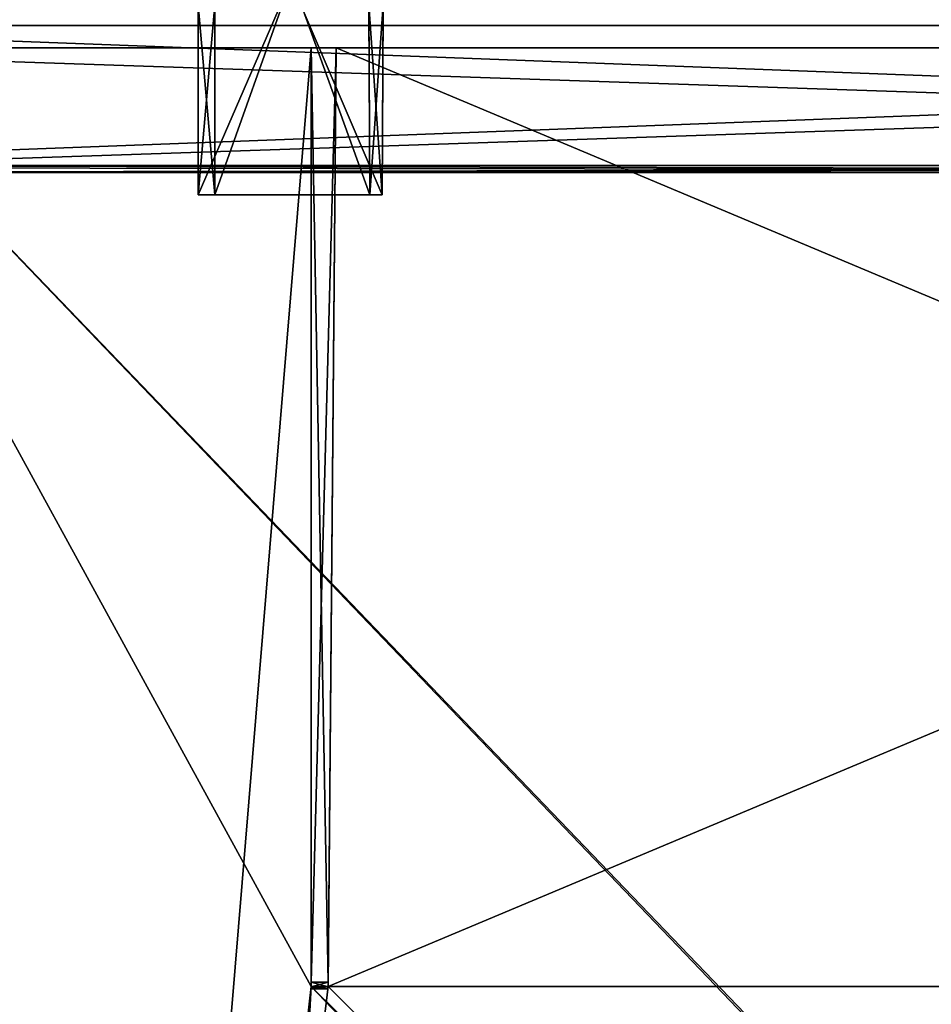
# Model space of a CAD drawing. Header units: millimetres. Extents: x -269 to 269, y -42 to 416.
# Tile 58 of 256: x -199 to -118, y 237 to 324. Entities that reach past the tile are written whole.
import ezdxf

# ---------------------------------------------------------------- set-up
doc = ezdxf.new("R2010")
doc.units = ezdxf.units.MM
doc.header["$LTSCALE"] = 65.185185
for name, color, linetype in [('1411', 7, 'CONTINUOUS'), ('1412', 7, 'CONTINUOUS'), ('1413', 7, 'CONTINUOUS'), ('1414', 7, 'CONTINUOUS'), ('1415', 7, 'CONTINUOUS'), ('1416', 7, 'CONTINUOUS'), ('1417', 7, 'CONTINUOUS'), ('1438', 7, 'CONTINUOUS'), ('1523', 7, 'CONTINUOUS'), ('1524', 7, 'CONTINUOUS'), ('1533', 7, 'CONTINUOUS'), ('1540', 7, 'CONTINUOUS'), ('1561', 7, 'CONTINUOUS'), ('1562', 7, 'CONTINUOUS'), ('1563', 7, 'CONTINUOUS'), ('1564', 7, 'CONTINUOUS'), ('1565', 7, 'CONTINUOUS'), ('1566', 7, 'CONTINUOUS'), ('1567', 7, 'CONTINUOUS'), ('1568', 7, 'CONTINUOUS'), ('1569', 7, 'CONTINUOUS'), ('1578', 7, 'CONTINUOUS'), ('1757', 7, 'CONTINUOUS'), ('1758', 7, 'CONTINUOUS'), ('1759', 7, 'CONTINUOUS'), ('1760', 7, 'CONTINUOUS'), ('1761', 7, 'CONTINUOUS'), ('1762', 7, 'CONTINUOUS'), ('1763', 7, 'CONTINUOUS'), ('2168', 7, 'CONTINUOUS'), ('2170', 7, 'CONTINUOUS'), ('2171', 7, 'CONTINUOUS'), ('2172', 7, 'CONTINUOUS'), ('2173', 7, 'CONTINUOUS'), ('2174', 7, 'CONTINUOUS'), ('2176', 7, 'CONTINUOUS'), ('2177', 7, 'CONTINUOUS'), ('2178', 7, 'CONTINUOUS'), ('2210', 7, 'CONTINUOUS'), ('2211', 7, 'CONTINUOUS'), ('2212', 7, 'CONTINUOUS'), ('2213', 7, 'CONTINUOUS'), ('2214', 7, 'CONTINUOUS'), ('2215', 7, 'CONTINUOUS'), ('2216', 7, 'CONTINUOUS'), ('2218', 7, 'CONTINUOUS'), ('2219', 7, 'CONTINUOUS')]:
    doc.layers.add(name, color=color, linetype=linetype)

msp = doc.modelspace()

# ---------------------------------------------------------------- linework, layer by layer
at = {"layer": '1411', "linetype": 'Continuous'}
for points in [[(-237.308, 322, -337.308), (-236.868, 322, -338.368), (93.308, 322, -337.308), (-237.308, 322, -337.308)], [(-218.213, 322, -333.384), (-237.308, 322, -337.308), (-172.75, 322, -333.384), (-218.213, 322, -333.384)], [(-172.75, 322, -333.384), (-237.308, 322, -337.308), (-172.75, 322, -337.21), (-172.75, 322, -333.384)], [(-172.75, 322, -337.21), (-237.308, 322, -337.308), (-170.526, 322, -337.21), (-172.75, 322, -337.21)], [(-170.526, 322, -337.21), (-237.308, 322, -337.308), (26.526, 322, -337.21), (-170.526, 322, -337.21)], [(-237.308, 322, -337.308), (93.308, 322, -337.308), (26.526, 322, -337.21), (-237.308, 322, -337.308)], [(-236.868, 322, -8.632), (-237.308, 322, -9.692), (92.868, 322, -8.632), (-236.868, 322, -8.632)], [(92.868, 322, -8.632), (-237.308, 322, -9.692), (93.308, 322, -9.692), (92.868, 322, -8.632)], [(-172.75, 322, -9.79), (-170.526, 322, -9.79), (-237.308, 322, -9.692), (-172.75, 322, -9.79)], [(-172.75, 322, -9.79), (-237.308, 322, -9.692), (-218.213, 322, -13.616), (-172.75, 322, -9.79)], [(93.308, 322, -9.692), (-237.308, 322, -9.692), (-170.526, 322, -9.79), (93.308, 322, -9.692)], [(-236.868, 322, -338.368), (-235.808, 322, -338.808), (92.868, 322, -338.368), (-236.868, 322, -338.368)], [(93.308, 322, -337.308), (-236.868, 322, -338.368), (92.868, 322, -338.368), (93.308, 322, -337.308)], [(-235.808, 322, -8.192), (-236.868, 322, -8.632), (91.808, 322, -8.192), (-235.808, 322, -8.192)], [(91.808, 322, -8.192), (-236.868, 322, -8.632), (92.868, 322, -8.632), (91.808, 322, -8.192)], [(-235.808, 322, -338.808), (91.808, 322, -338.808), (92.868, 322, -338.368), (-235.808, 322, -338.808)], [(-172.75, 322, -13.616), (-172.75, 322, -9.79), (-218.213, 322, -13.616), (-172.75, 322, -13.616)], [(93.308, 322, -9.692), (-170.526, 322, -9.79), (26.526, 322, -9.79), (93.308, 322, -9.692)], [(-170.526, 322, -9.79), (-170.526, 322, -13.616), (26.526, 322, -9.79), (-170.526, 322, -9.79)], [(26.526, 322, -9.79), (-170.526, 322, -13.616), (26.526, 322, -13.616), (26.526, 322, -9.79)], [(-170.526, 322, -333.384), (-170.526, 322, -337.21), (26.526, 322, -333.384), (-170.526, 322, -333.384)], [(26.526, 322, -333.384), (-170.526, 322, -337.21), (26.526, 322, -337.21), (26.526, 322, -333.384)]]:
    msp.add_3dface(points, dxfattribs=at)
at = {"layer": '1412', "linetype": 'Continuous'}
for points in [[(-235.808, 322, -338.808), (-236, 311, -339), (92, 311, -339), (-235.808, 322, -338.808)], [(91.808, 322, -338.808), (-235.808, 322, -338.808), (92, 311, -339), (91.808, 322, -338.808)]]:
    msp.add_3dface(points, dxfattribs=at)
at = {"layer": '1413', "linetype": 'Continuous'}
for points in [[(92, 311, -339), (-236, 311, -339), (-238.475, 311, -339.975), (92, 311, -339)], [(92, 311, -339), (-238.475, 311, -339.975), (94.475, 311, -339.975), (92, 311, -339)], [(-238.475, 311, -339.975), (-236.273, 311, -340.989), (94.475, 311, -339.975), (-238.475, 311, -339.975)], [(-236.273, 311, -6.011), (-238.475, 311, -7.025), (92.273, 311, -6.011), (-236.273, 311, -6.011)], [(92.273, 311, -6.011), (-238.475, 311, -7.025), (94.475, 311, -7.025), (92.273, 311, -6.011)], [(94.475, 311, -7.025), (-238.475, 311, -7.025), (-236, 311, -8), (94.475, 311, -7.025)], [(-236.273, 311, -340.989), (92.273, 311, -340.989), (94.475, 311, -339.975), (-236.273, 311, -340.989)], [(92, 311, -8), (94.475, 311, -7.025), (-236, 311, -8), (92, 311, -8)]]:
    msp.add_3dface(points, dxfattribs=at)
at = {"layer": '1414', "linetype": 'Continuous'}
for points in [[(-236.273, 311, -340.989), (-235.99, 311.61, -340.989), (91.99, 311.61, -340.989), (-236.273, 311, -340.989)], [(92.145, 311.423, -340.989), (-236.273, 311, -340.989), (91.99, 311.61, -340.989), (92.145, 311.423, -340.989)], [(92.273, 311, -340.989), (-236.273, 311, -340.989), (92.145, 311.423, -340.989), (92.273, 311, -340.989)]]:
    msp.add_3dface(points, dxfattribs=at)
at = {"layer": '1415', "linetype": 'Continuous'}
for points in [[(91.99, 311.61, -340.989), (-235.99, 311.61, -340.989), (91.774, 324, -340.773), (91.99, 311.61, -340.989)], [(-235.99, 311.61, -340.989), (-235.774, 324, -340.773), (91.774, 324, -340.773), (-235.99, 311.61, -340.989)]]:
    msp.add_3dface(points, dxfattribs=at)
at = {"layer": '1416', "linetype": 'Continuous'}
for points in [[(91.774, 324, -340.773), (-235.774, 324, -340.773), (74.339, 324, -331.453), (91.774, 324, -340.773)], [(74.339, 324, -331.453), (-235.774, 324, -340.773), (-218.339, 324, -331.453), (74.339, 324, -331.453)], [(-235.774, 324, -6.227), (91.774, 324, -6.227), (-218.339, 324, -15.547), (-235.774, 324, -6.227)], [(-218.339, 324, -15.547), (91.774, 324, -6.227), (74.339, 324, -15.547), (-218.339, 324, -15.547)]]:
    msp.add_3dface(points, dxfattribs=at)
at = {"layer": '1417', "linetype": 'Continuous'}
for points in [[(74.339, 324, -331.453), (-218.339, 324, -331.453), (-199.685, 38.791, -321.493), (74.339, 324, -331.453)], [(-198.928, 38.791, -321.493), (74.339, 324, -331.453), (-199.685, 38.791, -321.493), (-198.928, 38.791, -321.493)], [(74.339, 324, -331.453), (-198.928, 38.791, -321.493), (54.928, 38.791, -321.493), (74.339, 324, -331.453)]]:
    msp.add_3dface(points, dxfattribs=at)
at = {"layer": '1438', "linetype": 'Continuous'}
for points in [[(-218.339, 324, -15.547), (74.339, 324, -15.547), (55.685, 38.791, -25.507), (-218.339, 324, -15.547)], [(-198.928, 38.791, -25.507), (-218.339, 324, -15.547), (54.928, 38.791, -25.507), (-198.928, 38.791, -25.507)], [(54.928, 38.791, -25.507), (-218.339, 324, -15.547), (55.685, 38.791, -25.507), (54.928, 38.791, -25.507)]]:
    msp.add_3dface(points, dxfattribs=at)
at = {"layer": '1523', "linetype": 'Continuous'}
for points in [[(91.99, 311.61, -6.011), (-235.774, 324, -6.227), (-235.99, 311.61, -6.011), (91.99, 311.61, -6.011)], [(91.774, 324, -6.227), (-235.774, 324, -6.227), (91.99, 311.61, -6.011), (91.774, 324, -6.227)]]:
    msp.add_3dface(points, dxfattribs=at)
at = {"layer": '1524', "linetype": 'Continuous'}
for points in [[(-236.273, 311, -6.011), (92.273, 311, -6.011), (-236.145, 311.423, -6.011), (-236.273, 311, -6.011)], [(92.273, 311, -6.011), (-235.99, 311.61, -6.011), (-236.145, 311.423, -6.011), (92.273, 311, -6.011)], [(92.273, 311, -6.011), (91.99, 311.61, -6.011), (-235.99, 311.61, -6.011), (92.273, 311, -6.011)]]:
    msp.add_3dface(points, dxfattribs=at)
at = {"layer": '1533', "linetype": 'Continuous'}
for points in [[(-235.808, 322, -8.192), (91.808, 322, -8.192), (-236, 311, -8), (-235.808, 322, -8.192)], [(91.808, 322, -8.192), (92, 311, -8), (-236, 311, -8), (91.808, 322, -8.192)]]:
    msp.add_3dface(points, dxfattribs=at)
at = {"layer": '1540', "linetype": 'Continuous'}
for points in [[(-172.75, 322, -13.616), (-218.213, 322, -13.616), (-198.134, 15, -24.337), (-172.75, 322, -13.616)], [(-172.75, 322, -13.616), (-198.134, 15, -24.337), (-172.75, 239, -16.514), (-172.75, 322, -13.616)], [(26.526, 322, -13.616), (-170.526, 322, -13.616), (-171.25, 239, -16.514), (26.526, 322, -13.616)], [(26.526, 322, -13.616), (-171.25, 239, -16.514), (27.25, 239, -16.514), (26.526, 322, -13.616)], [(-198.134, 15, -24.337), (-184.985, 15, -24.337), (28.75, 239, -16.514), (-198.134, 15, -24.337)], [(-172.75, 239, -16.514), (-198.134, 15, -24.337), (-171.25, 239, -16.514), (-172.75, 239, -16.514)], [(-171.25, 239, -16.514), (-198.134, 15, -24.337), (27.25, 239, -16.514), (-171.25, 239, -16.514)], [(27.25, 239, -16.514), (-198.134, 15, -24.337), (28.75, 239, -16.514), (27.25, 239, -16.514)], [(28.75, 239, -16.514), (-184.985, 15, -24.337), (40.985, 15, -24.337), (28.75, 239, -16.514)]]:
    msp.add_3dface(points, dxfattribs=at)
at = {"layer": '1561', "linetype": 'Continuous'}
for points in [[(-218.213, 322, -333.384), (-172.75, 322, -333.384), (-172.75, 239, -330.486), (-218.213, 322, -333.384)], [(-218.213, 322, -333.384), (-172.75, 239, -330.486), (-184.985, 15, -322.663), (-218.213, 322, -333.384)], [(-198.134, 15, -322.663), (-218.213, 322, -333.384), (-184.985, 15, -322.663), (-198.134, 15, -322.663)], [(-171.25, 239, -330.486), (-170.526, 322, -333.384), (27.25, 239, -330.486), (-171.25, 239, -330.486)], [(-170.526, 322, -333.384), (26.526, 322, -333.384), (27.25, 239, -330.486), (-170.526, 322, -333.384)], [(-184.985, 15, -322.663), (-172.75, 239, -330.486), (40.985, 15, -322.663), (-184.985, 15, -322.663)], [(-172.75, 239, -330.486), (-171.25, 239, -330.486), (54.134, 15, -322.663), (-172.75, 239, -330.486)], [(40.985, 15, -322.663), (-172.75, 239, -330.486), (54.134, 15, -322.663), (40.985, 15, -322.663)], [(54.134, 15, -322.663), (-171.25, 239, -330.486), (27.25, 239, -330.486), (54.134, 15, -322.663)]]:
    msp.add_3dface(points, dxfattribs=at)
at = {"layer": '1562', "linetype": 'Continuous'}
for points in [[(-170.526, 322, -337.21), (-170.526, 322, -333.384), (-171.25, 239, -330.486), (-170.526, 322, -337.21)], [(-170.526, 322, -337.21), (-171.25, 239, -330.486), (-171.247, 239.395, -336.489), (-170.526, 322, -337.21)], [(-171.252, 238.8, -333.889), (-171.25, 238.974, -336.312), (-171.25, 239, -333.143), (-171.252, 238.8, -333.889)], [(-171.252, 238.8, -335.889), (-171.25, 238.974, -336.312), (-171.252, 238.8, -333.889), (-171.252, 238.8, -335.889)], [(-171.247, 239.395, -336.489), (-171.25, 239, -330.486), (-171.25, 239, -333.143), (-171.247, 239.395, -336.489)], [(-171.25, 238.974, -336.312), (-171.247, 239.395, -336.489), (-171.25, 239, -333.143), (-171.25, 238.974, -336.312)]]:
    msp.add_3dface(points, dxfattribs=at)
at = {"layer": '1563', "linetype": 'Continuous'}
for points in [[(-172.75, 322, -337.21), (-170.526, 322, -337.21), (-171.247, 239.395, -336.489), (-172.75, 322, -337.21)], [(-172.75, 322, -337.21), (-171.247, 239.395, -336.489), (-172.75, 239.395, -336.489), (-172.75, 322, -337.21)]]:
    msp.add_3dface(points, dxfattribs=at)
at = {"layer": '1564', "linetype": 'Continuous'}
for points in [[(-172.75, 322, -333.384), (-172.75, 322, -337.21), (-172.75, 239.395, -336.489), (-172.75, 322, -333.384)], [(-172.75, 239, -330.486), (-172.75, 322, -333.384), (-172.75, 239, -333.143), (-172.75, 239, -330.486)], [(-172.75, 322, -333.384), (-172.75, 239.395, -336.489), (-172.75, 239, -333.143), (-172.75, 322, -333.384)], [(-172.75, 239, -333.143), (-172.75, 239.395, -336.489), (-172.75, 238.974, -336.312), (-172.75, 239, -333.143)], [(-172.75, 238.8, -333.889), (-172.75, 239, -333.143), (-172.75, 238.8, -335.889), (-172.75, 238.8, -333.889)], [(-172.75, 238.8, -335.889), (-172.75, 239, -333.143), (-172.75, 238.974, -336.312), (-172.75, 238.8, -335.889)]]:
    msp.add_3dface(points, dxfattribs=at)
at = {"layer": '1565', "linetype": 'Continuous'}
for points in [[(-171.25, 239, -330.486), (-172.75, 239, -330.486), (-172.75, 239, -333.143), (-171.25, 239, -330.486)], [(-171.25, 239, -333.143), (-171.25, 239, -330.486), (-172.75, 239, -333.143), (-171.25, 239, -333.143)]]:
    msp.add_3dface(points, dxfattribs=at)
at = {"layer": '1566', "linetype": 'Continuous'}
for points in [[(-171.252, 238.8, -333.889), (-171.25, 239, -333.143), (-172.75, 239, -333.143), (-171.252, 238.8, -333.889)], [(-171.252, 238.8, -333.889), (-172.75, 239, -333.143), (-172.75, 238.8, -333.889), (-171.252, 238.8, -333.889)]]:
    msp.add_3dface(points, dxfattribs=at)
at = {"layer": '1567', "linetype": 'Continuous'}
for points in [[(-171.252, 238.8, -335.889), (-171.252, 238.8, -333.889), (-172.75, 238.8, -335.889), (-171.252, 238.8, -335.889)], [(-171.252, 238.8, -333.889), (-172.75, 238.8, -333.889), (-172.75, 238.8, -335.889), (-171.252, 238.8, -333.889)]]:
    msp.add_3dface(points, dxfattribs=at)
at = {"layer": '1568', "linetype": 'Continuous'}
for points in [[(-171.247, 239.395, -336.489), (-171.25, 238.974, -336.312), (-172.75, 239.395, -336.489), (-171.247, 239.395, -336.489)], [(-172.75, 239.395, -336.489), (-171.25, 238.974, -336.312), (-172.75, 238.974, -336.312), (-172.75, 239.395, -336.489)], [(-171.25, 238.974, -336.312), (-171.252, 238.8, -335.889), (-172.75, 238.974, -336.312), (-171.25, 238.974, -336.312)], [(-171.252, 238.8, -335.889), (-172.75, 238.8, -335.889), (-172.75, 238.974, -336.312), (-171.252, 238.8, -335.889)]]:
    msp.add_3dface(points, dxfattribs=at)
at = {"layer": '1569', "linetype": 'Continuous'}
msp.add_3dface([(-218.213, 322, -333.384), (-198.134, 15, -322.663), (-209.657, 15, -319.58), (-218.213, 322, -333.384)], dxfattribs=at)
at = {"layer": '1578', "linetype": 'Continuous'}
for points in [[(-218.213, 322, -13.616), (-223.445, 322, -14.654), (-198.134, 15, -24.337), (-218.213, 322, -13.616)], [(-198.134, 15, -24.337), (-223.445, 322, -14.654), (-209.664, 15, -27.423), (-198.134, 15, -24.337)]]:
    msp.add_3dface(points, dxfattribs=at)
at = {"layer": '1757', "linetype": 'Continuous'}
for points in [[(-172.75, 322, -9.79), (-172.75, 322, -13.616), (-172.75, 239, -16.514), (-172.75, 322, -9.79)], [(-172.75, 322, -9.79), (-172.75, 239, -16.514), (-172.75, 239.395, -10.511), (-172.75, 322, -9.79)], [(-172.75, 239.395, -10.511), (-172.75, 239, -16.514), (-172.75, 239, -13.857), (-172.75, 239.395, -10.511)], [(-172.75, 238.974, -10.688), (-172.75, 239.395, -10.511), (-172.75, 239, -13.857), (-172.75, 238.974, -10.688)], [(-172.75, 238.8, -13.111), (-172.75, 238.974, -10.688), (-172.75, 239, -13.857), (-172.75, 238.8, -13.111)], [(-172.75, 238.8, -11.111), (-172.75, 238.974, -10.688), (-172.75, 238.8, -13.111), (-172.75, 238.8, -11.111)]]:
    msp.add_3dface(points, dxfattribs=at)
at = {"layer": '1758', "linetype": 'Continuous'}
for points in [[(-170.526, 322, -9.79), (-172.75, 322, -9.79), (-172.75, 239.395, -10.511), (-170.526, 322, -9.79)], [(-170.526, 322, -9.79), (-172.75, 239.395, -10.511), (-171.247, 239.395, -10.511), (-170.526, 322, -9.79)]]:
    msp.add_3dface(points, dxfattribs=at)
at = {"layer": '1759', "linetype": 'Continuous'}
for points in [[(-171.25, 239, -16.514), (-170.526, 322, -13.616), (-171.25, 239, -13.857), (-171.25, 239, -16.514)], [(-170.526, 322, -13.616), (-171.247, 239.395, -10.511), (-171.25, 239, -13.857), (-170.526, 322, -13.616)], [(-170.526, 322, -13.616), (-170.526, 322, -9.79), (-171.247, 239.395, -10.511), (-170.526, 322, -13.616)], [(-171.252, 238.8, -13.111), (-171.25, 239, -13.857), (-171.252, 238.8, -11.111), (-171.252, 238.8, -13.111)], [(-171.252, 238.8, -11.111), (-171.25, 239, -13.857), (-171.25, 238.974, -10.688), (-171.252, 238.8, -11.111)], [(-171.25, 239, -13.857), (-171.247, 239.395, -10.511), (-171.25, 238.974, -10.688), (-171.25, 239, -13.857)]]:
    msp.add_3dface(points, dxfattribs=at)
at = {"layer": '1760', "linetype": 'Continuous'}
for points in [[(-172.75, 239, -16.514), (-171.25, 239, -16.514), (-171.25, 239, -13.857), (-172.75, 239, -16.514)], [(-172.75, 239, -13.857), (-172.75, 239, -16.514), (-171.25, 239, -13.857), (-172.75, 239, -13.857)]]:
    msp.add_3dface(points, dxfattribs=at)
at = {"layer": '1761', "linetype": 'Continuous'}
for points in [[(-172.75, 238.8, -13.111), (-172.75, 239, -13.857), (-171.25, 239, -13.857), (-172.75, 238.8, -13.111)], [(-172.75, 238.8, -13.111), (-171.25, 239, -13.857), (-171.252, 238.8, -13.111), (-172.75, 238.8, -13.111)]]:
    msp.add_3dface(points, dxfattribs=at)
at = {"layer": '1762', "linetype": 'Continuous'}
for points in [[(-172.75, 238.8, -11.111), (-172.75, 238.8, -13.111), (-171.252, 238.8, -11.111), (-172.75, 238.8, -11.111)], [(-172.75, 238.8, -13.111), (-171.252, 238.8, -13.111), (-171.252, 238.8, -11.111), (-172.75, 238.8, -13.111)]]:
    msp.add_3dface(points, dxfattribs=at)
at = {"layer": '1763', "linetype": 'Continuous'}
for points in [[(-172.75, 239.395, -10.511), (-172.75, 238.974, -10.688), (-171.247, 239.395, -10.511), (-172.75, 239.395, -10.511)], [(-171.247, 239.395, -10.511), (-172.75, 238.974, -10.688), (-171.25, 238.974, -10.688), (-171.247, 239.395, -10.511)], [(-172.75, 238.974, -10.688), (-172.75, 238.8, -11.111), (-171.25, 238.974, -10.688), (-172.75, 238.974, -10.688)], [(-172.75, 238.8, -11.111), (-171.252, 238.8, -11.111), (-171.25, 238.974, -10.688), (-172.75, 238.8, -11.111)]]:
    msp.add_3dface(points, dxfattribs=at)
at = {"layer": '2168', "linetype": 'Continuous'}
for points in [[(-182.75, 309, -325), (-182.75, 347, -325), (-182.75, 309, -329.688), (-182.75, 309, -325)], [(-182.75, 309, -329.688), (-182.75, 347, -325), (-182.75, 325.8, -331.157), (-182.75, 309, -329.688)]]:
    msp.add_3dface(points, dxfattribs=at)
at = {"layer": '2170', "linetype": 'Continuous'}
for points in [[(-182.75, 309, -329.688), (-182.75, 325.8, -331.157), (-181.25, 309, -329.688), (-182.75, 309, -329.688)], [(-182.75, 325.8, -331.157), (-181.25, 325.8, -331.157), (-181.25, 309, -329.688), (-182.75, 325.8, -331.157)]]:
    msp.add_3dface(points, dxfattribs=at)
at = {"layer": '2171', "linetype": 'Continuous'}
for points in [[(-181.25, 325.8, -331.157), (-181.25, 347, -326.5), (-181.25, 309, -326.5), (-181.25, 325.8, -331.157)], [(-181.25, 309, -329.688), (-181.25, 325.8, -331.157), (-181.25, 309, -326.5), (-181.25, 309, -329.688)]]:
    msp.add_3dface(points, dxfattribs=at)
at = {"layer": '2172', "linetype": 'Continuous'}
for points in [[(-182.75, 309, -325), (-182.75, 309, -329.688), (-181.25, 309, -329.688), (-182.75, 309, -325)], [(-182.75, 309, -325), (-181.25, 309, -329.688), (-181.25, 309, -326.5), (-182.75, 309, -325)], [(-182.75, 309, -325), (-181.25, 309, -326.5), (-167.551, 309, -326.5), (-182.75, 309, -325)], [(-182.75, 309, -325), (-167.551, 309, -326.5), (-166.449, 309, -325), (-182.75, 309, -325)], [(-166.449, 309, -325), (-167.551, 309, -326.5), (-166.449, 309, -329.688), (-166.449, 309, -325)], [(-166.449, 309, -329.688), (-167.551, 309, -326.5), (-167.551, 309, -329.688), (-166.449, 309, -329.688)]]:
    msp.add_3dface(points, dxfattribs=at)
at = {"layer": '2173', "linetype": 'Continuous'}
for points in [[(-181.25, 347, -326.5), (-167.75, 347, -326.5), (-167.551, 309, -326.5), (-181.25, 347, -326.5)], [(-181.25, 309, -326.5), (-181.25, 347, -326.5), (-167.551, 309, -326.5), (-181.25, 309, -326.5)]]:
    msp.add_3dface(points, dxfattribs=at)
at = {"layer": '2174', "linetype": 'Continuous'}
for points in [[(-167.551, 309, -326.5), (-167.75, 347, -326.5), (-167.551, 309, -329.688), (-167.551, 309, -326.5)], [(-167.551, 309, -329.688), (-167.75, 347, -326.5), (-167.639, 325.8, -331.157), (-167.551, 309, -329.688)]]:
    msp.add_3dface(points, dxfattribs=at)
at = {"layer": '2176', "linetype": 'Continuous'}
for points in [[(-166.449, 309, -329.688), (-167.551, 309, -329.688), (-167.639, 325.8, -331.157), (-166.449, 309, -329.688)], [(-166.449, 309, -329.688), (-167.639, 325.8, -331.157), (-166.361, 325.8, -331.157), (-166.449, 309, -329.688)]]:
    msp.add_3dface(points, dxfattribs=at)
at = {"layer": '2177', "linetype": 'Continuous'}
for points in [[(-166.25, 347, -338.232), (-166.25, 347, -325), (-166.449, 309, -325), (-166.25, 347, -338.232)], [(-166.25, 347, -338.232), (-166.449, 309, -325), (-166.361, 325.8, -331.157), (-166.25, 347, -338.232)], [(-166.449, 309, -325), (-166.449, 309, -329.688), (-166.361, 325.8, -331.157), (-166.449, 309, -325)]]:
    msp.add_3dface(points, dxfattribs=at)
at = {"layer": '2178', "linetype": 'Continuous'}
for points in [[(-166.25, 347, -325), (-182.75, 347, -325), (-182.75, 309, -325), (-166.25, 347, -325)], [(-166.25, 347, -325), (-182.75, 309, -325), (-166.449, 309, -325), (-166.25, 347, -325)]]:
    msp.add_3dface(points, dxfattribs=at)
at = {"layer": '2210', "linetype": 'Continuous'}
for points in [[(-166.449, 309, -17.312), (-166.25, 347, -22), (-166.361, 325.8, -15.843), (-166.449, 309, -17.312)], [(-166.25, 347, -22), (-166.449, 309, -17.312), (-166.449, 309, -22), (-166.25, 347, -22)]]:
    msp.add_3dface(points, dxfattribs=at)
at = {"layer": '2211', "linetype": 'Continuous'}
for points in [[(-167.551, 309, -17.312), (-166.361, 325.8, -15.843), (-167.639, 325.8, -15.843), (-167.551, 309, -17.312)], [(-166.449, 309, -17.312), (-166.361, 325.8, -15.843), (-167.551, 309, -17.312), (-166.449, 309, -17.312)]]:
    msp.add_3dface(points, dxfattribs=at)
at = {"layer": '2212', "linetype": 'Continuous'}
for points in [[(-182.75, 309, -22), (-166.449, 309, -22), (-181.25, 309, -20.5), (-182.75, 309, -22)], [(-182.75, 309, -17.312), (-182.75, 309, -22), (-181.25, 309, -20.5), (-182.75, 309, -17.312)], [(-181.25, 309, -17.312), (-182.75, 309, -17.312), (-181.25, 309, -20.5), (-181.25, 309, -17.312)], [(-166.449, 309, -22), (-167.551, 309, -20.5), (-181.25, 309, -20.5), (-166.449, 309, -22)], [(-166.449, 309, -22), (-166.449, 309, -17.312), (-167.551, 309, -17.312), (-166.449, 309, -22)], [(-166.449, 309, -22), (-167.551, 309, -17.312), (-167.551, 309, -20.5), (-166.449, 309, -22)]]:
    msp.add_3dface(points, dxfattribs=at)
at = {"layer": '2213', "linetype": 'Continuous'}
for points in [[(-167.75, 347, -20.5), (-181.25, 347, -20.5), (-181.25, 309, -20.5), (-167.75, 347, -20.5)], [(-167.551, 309, -20.5), (-167.75, 347, -20.5), (-181.25, 309, -20.5), (-167.551, 309, -20.5)]]:
    msp.add_3dface(points, dxfattribs=at)
at = {"layer": '2214', "linetype": 'Continuous'}
for points in [[(-181.25, 347, -20.5), (-181.25, 309, -17.312), (-181.25, 309, -20.5), (-181.25, 347, -20.5)], [(-181.25, 309, -17.312), (-181.25, 347, -20.5), (-181.25, 325.8, -15.843), (-181.25, 309, -17.312)]]:
    msp.add_3dface(points, dxfattribs=at)
at = {"layer": '2215', "linetype": 'Continuous'}
for points in [[(-182.75, 309, -17.312), (-181.25, 309, -17.312), (-181.25, 325.8, -15.843), (-182.75, 309, -17.312)], [(-182.75, 309, -17.312), (-181.25, 325.8, -15.843), (-182.75, 325.8, -15.843), (-182.75, 309, -17.312)]]:
    msp.add_3dface(points, dxfattribs=at)
at = {"layer": '2216', "linetype": 'Continuous'}
for points in [[(-182.75, 347, -8.768), (-182.75, 347, -22), (-182.75, 309, -22), (-182.75, 347, -8.768)], [(-182.75, 347, -8.768), (-182.75, 309, -22), (-182.75, 325.8, -15.843), (-182.75, 347, -8.768)], [(-182.75, 309, -22), (-182.75, 309, -17.312), (-182.75, 325.8, -15.843), (-182.75, 309, -22)]]:
    msp.add_3dface(points, dxfattribs=at)
at = {"layer": '2218', "linetype": 'Continuous'}
for points in [[(-182.75, 347, -22), (-166.25, 347, -22), (-166.449, 309, -22), (-182.75, 347, -22)], [(-182.75, 347, -22), (-166.449, 309, -22), (-182.75, 309, -22), (-182.75, 347, -22)]]:
    msp.add_3dface(points, dxfattribs=at)
at = {"layer": '2219', "linetype": 'Continuous'}
for points in [[(-167.639, 325.8, -15.843), (-167.75, 347, -20.5), (-167.551, 309, -20.5), (-167.639, 325.8, -15.843)], [(-167.551, 309, -17.312), (-167.639, 325.8, -15.843), (-167.551, 309, -20.5), (-167.551, 309, -17.312)]]:
    msp.add_3dface(points, dxfattribs=at)

doc.saveas('drawing.dxf')
